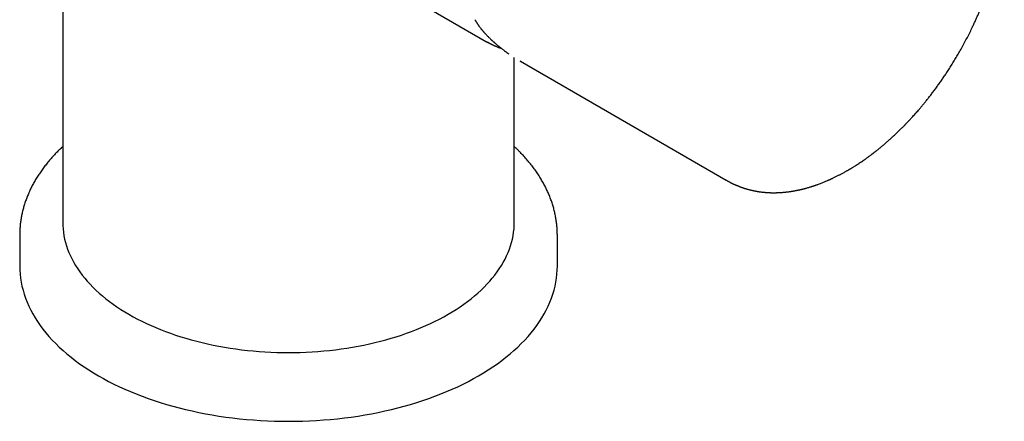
# Model space of a CAD drawing. Header units: millimetres. Extents: x 8 to 690, y 12 to 649.
# Tile 13 of 19: x 585 to 676, y 120 to 157. Entities that reach past the tile are written whole.
import ezdxf

# ---------------------------------------------------------------- set-up
doc = ezdxf.new("R2010")
doc.units = ezdxf.units.MM

msp = doc.modelspace()

# ---------------------------------------------------------------- linework, layer by layer
at = {"color": 7, "linetype": 'Continuous', "lineweight": 30}
for p, q in [((588.775, 222.197), (588.775, 138.159)), ((613.717, 163.282), (628.197, 154.923)), ((628.408, 154.806), (628.197, 154.923)), ((630.775, 138.159), (630.775, 153.454)), ((631.29, 153.138), (631.346, 153.105)), ((631.346, 153.105), (650.475, 142.062)), ((584.775, 136.935), (584.775, 134.077)), ((634.775, 134.077), (634.775, 136.935))]:
    msp.add_line(p, q, dxfattribs=at)
at = {"color": 7, "linetype": 'Continuous', "lineweight": 30, "flags": 128}
for points in [[(588.775, 138.159), (588.782, 137.842), (588.804, 137.525), (588.84, 137.208), (588.89, 136.892), (588.955, 136.577), (589.034, 136.263), (589.127, 135.95), (589.234, 135.639), (589.355, 135.329), (589.491, 135.022), (589.64, 134.716), (589.803, 134.413), (589.98, 134.113), (590.17, 133.815), (590.374, 133.52), (590.591, 133.228), (590.821, 132.94), (591.064, 132.656), (591.32, 132.375), (591.589, 132.098), (591.87, 131.825), (592.163, 131.557), (592.468, 131.293), (592.786, 131.034), (593.115, 130.779), (593.455, 130.53), (593.807, 130.286), (594.169, 130.047), (594.542, 129.814), (594.926, 129.587), (595.32, 129.366), (595.723, 129.15), (596.137, 128.941), (596.559, 128.738), (596.991, 128.542), (597.432, 128.352), (597.881, 128.168), (598.338, 127.992), (598.803, 127.823), (599.275, 127.66), (599.755, 127.505), (600.241, 127.358), (600.734, 127.217), (601.234, 127.084), (601.739, 126.959), (602.249, 126.842), (602.765, 126.732), (603.286, 126.63), (603.811, 126.536), (604.34, 126.449), (604.873, 126.371), (605.409, 126.301), (605.948, 126.239), (606.49, 126.186), (607.034, 126.14), (607.58, 126.103), (608.127, 126.074), (608.676, 126.053), (609.225, 126.04), (609.775, 126.036), (610.325, 126.04), (610.874, 126.053), (611.423, 126.074), (611.97, 126.103), (612.516, 126.14), (613.06, 126.186), (613.602, 126.239), (614.141, 126.301), (614.677, 126.371), (615.21, 126.449), (615.739, 126.536), (616.264, 126.63), (616.785, 126.732), (617.301, 126.842), (617.811, 126.959), (618.317, 127.084), (618.816, 127.217), (619.309, 127.358), (619.795, 127.505), (620.275, 127.66), (620.748, 127.823), (621.213, 127.992), (621.67, 128.168), (622.119, 128.352), (622.559, 128.542), (622.991, 128.738), (623.414, 128.941), (623.827, 129.15), (624.231, 129.366), (624.624, 129.587)], [(624.624, 129.587), (625.008, 129.814), (625.381, 130.047), (625.744, 130.286), (626.095, 130.53), (626.436, 130.779), (626.764, 131.034), (627.082, 131.293), (627.387, 131.557), (627.681, 131.825), (627.962, 132.098), (628.23, 132.375), (628.486, 132.656), (628.729, 132.94), (628.96, 133.228), (629.177, 133.52), (629.38, 133.815), (629.571, 134.113), (629.747, 134.413), (629.91, 134.716), (630.06, 135.022), (630.195, 135.329), (630.316, 135.639), (630.423, 135.95), (630.517, 136.263), (630.595, 136.577), (630.66, 136.892), (630.71, 137.208), (630.746, 137.525), (630.768, 137.842), (630.775, 138.159)], [(584.775, 134.077), (584.784, 133.699), (584.809, 133.321), (584.852, 132.944), (584.912, 132.568), (584.989, 132.193), (585.083, 131.819), (585.194, 131.447), (585.321, 131.076), (585.466, 130.708), (585.627, 130.341), (585.805, 129.978), (585.999, 129.617), (586.209, 129.259), (586.436, 128.905), (586.678, 128.554), (586.936, 128.207), (587.21, 127.863), (587.5, 127.525), (587.805, 127.19), (588.124, 126.861), (588.459, 126.536), (588.808, 126.216), (589.172, 125.902), (589.55, 125.594), (589.941, 125.291), (590.346, 124.994), (590.765, 124.704), (591.196, 124.42), (591.641, 124.142), (592.097, 123.872), (592.566, 123.608), (593.047, 123.351), (593.539, 123.102), (594.042, 122.861), (594.556, 122.627), (595.08, 122.401), (595.615, 122.183), (596.159, 121.973), (596.713, 121.771), (597.275, 121.578), (597.846, 121.393), (598.425, 121.218), (599.012, 121.05), (599.607, 120.892), (600.208, 120.743), (600.816, 120.603), (601.43, 120.472), (602.05, 120.351), (602.675, 120.239), (603.305, 120.136), (603.939, 120.043), (604.577, 119.96), (605.219, 119.886), (605.864, 119.822), (606.512, 119.768), (607.162, 119.724), (607.814, 119.689), (608.467, 119.664), (609.121, 119.649), (609.775, 119.645), (610.429, 119.649), (611.083, 119.664), (611.737, 119.689), (612.388, 119.724), (613.038, 119.768), (613.686, 119.822), (614.331, 119.886), (614.973, 119.96), (615.611, 120.043), (616.246, 120.136), (616.875, 120.239), (617.5, 120.351), (618.12, 120.472), (618.734, 120.603), (619.342, 120.743), (619.943, 120.892), (620.538, 121.05), (621.125, 121.218), (621.704, 121.393), (622.275, 121.578), (622.838, 121.771), (623.391, 121.973), (623.935, 122.183), (624.47, 122.401), (624.994, 122.627), (625.508, 122.861), (626.011, 123.102), (626.503, 123.351), (626.984, 123.608), (627.453, 123.872), (627.909, 124.142), (628.354, 124.42), (628.785, 124.704), (629.204, 124.994), (629.609, 125.291), (630, 125.594), (630.378, 125.902), (630.742, 126.216), (631.091, 126.536), (631.426, 126.861), (631.745, 127.19), (632.05, 127.525), (632.34, 127.863), (632.614, 128.207), (632.872, 128.554), (633.115, 128.905), (633.341, 129.259), (633.551, 129.617), (633.746, 129.978), (633.923, 130.341), (634.084, 130.708), (634.229, 131.076), (634.356, 131.447), (634.467, 131.819), (634.561, 132.193), (634.638, 132.568), (634.698, 132.944), (634.741, 133.321), (634.766, 133.699), (634.775, 134.077)]]:
    msp.add_lwpolyline(points, dxfattribs=at)
at = {"color": 7, "linetype": 'Continuous', "lineweight": 30}
for points, knots in [([(650.475, 142.062), (650.488, 142.055), (650.511, 142.042), (650.54, 142.025), (650.564, 142.011), (650.588, 141.998), (650.614, 141.983), (650.64, 141.969), (650.663, 141.956), (650.683, 141.945), (650.705, 141.933), (650.729, 141.92), (650.755, 141.906), (650.779, 141.893), (650.804, 141.88), (650.83, 141.866), (650.859, 141.851), (650.89, 141.835), (650.929, 141.815), (650.979, 141.79), (651.042, 141.758), (651.106, 141.727), (651.171, 141.696), (651.239, 141.665), (651.311, 141.632), (651.386, 141.599), (651.453, 141.57), (651.52, 141.542), (651.588, 141.514), (651.659, 141.485), (651.73, 141.458), (651.791, 141.434), (651.848, 141.413), (651.901, 141.394), (651.957, 141.374), (652.014, 141.354), (652.067, 141.336), (652.118, 141.319), (652.169, 141.302), (652.227, 141.284), (652.289, 141.265), (652.352, 141.246), (652.411, 141.229), (652.475, 141.211), (652.548, 141.19), (652.634, 141.168), (652.725, 141.145), (652.818, 141.122), (652.911, 141.101), (653.009, 141.08), (653.112, 141.059), (653.218, 141.038), (653.308, 141.022), (653.381, 141.01), (653.433, 141.001), (653.481, 140.994), (653.533, 140.986), (653.595, 140.977), (653.665, 140.968), (653.741, 140.958), (653.823, 140.948), (653.907, 140.939), (653.988, 140.931), (654.06, 140.924), (654.123, 140.919), (654.18, 140.914), (654.235, 140.911), (654.291, 140.907), (654.353, 140.903), (654.42, 140.9), (654.487, 140.897), (654.551, 140.894), (654.612, 140.892), (654.675, 140.891), (654.74, 140.889), (654.804, 140.889), (654.866, 140.888), (654.931, 140.888), (655, 140.889), (655.069, 140.89), (655.133, 140.891), (655.188, 140.893), (655.236, 140.894), (655.284, 140.896), (655.339, 140.898), (655.404, 140.901), (655.479, 140.905), (655.561, 140.91), (655.646, 140.916), (655.727, 140.923), (655.827, 140.931), (655.944, 140.942), (656.084, 140.957), (656.228, 140.975), (656.344, 140.99), (656.431, 141.003), (656.484, 141.011), (656.534, 141.018), (656.578, 141.025), (656.619, 141.032), (656.662, 141.039), (656.713, 141.047), (656.77, 141.057), (656.838, 141.069), (656.909, 141.083), (656.982, 141.096), (657.045, 141.109), (657.103, 141.121), (657.164, 141.133), (657.222, 141.146), (657.277, 141.157), (657.327, 141.169), (657.381, 141.181), (657.439, 141.194), (657.496, 141.208), (657.549, 141.22), (657.592, 141.231), (657.625, 141.239), (657.648, 141.245), (657.667, 141.249), (657.685, 141.254), (657.706, 141.259), (657.731, 141.266), (657.766, 141.275), (657.813, 141.287), (657.874, 141.303), (657.963, 141.328), (658.08, 141.36), (658.225, 141.403), (658.347, 141.44), (658.446, 141.471), (658.516, 141.493), (658.585, 141.516), (658.647, 141.536), (658.699, 141.554), (658.738, 141.567), (658.768, 141.577), (658.797, 141.587), (658.831, 141.599), (658.875, 141.614), (658.928, 141.633), (659.022, 141.667), (659.152, 141.714), (659.312, 141.775), (659.464, 141.835), (659.611, 141.894), (659.756, 141.955), (659.869, 142.003), (659.951, 142.039), (660, 142.06), (660.045, 142.08), (660.086, 142.098), (660.119, 142.113), (660.146, 142.125), (660.166, 142.135), (660.188, 142.145), (660.217, 142.158), (660.256, 142.176), (660.305, 142.198), (660.364, 142.226), (660.45, 142.266), (660.56, 142.319), (660.688, 142.381), (660.812, 142.444), (660.931, 142.504), (661.045, 142.563), (661.153, 142.62), (661.267, 142.681), (661.386, 142.745), (661.509, 142.813), (661.622, 142.877), (661.711, 142.928), (661.778, 142.966), (661.825, 142.994), (661.867, 143.018), (661.901, 143.038), (661.93, 143.055), (661.96, 143.072), (661.996, 143.094), (662.042, 143.121), (662.097, 143.155), (662.163, 143.194), (662.238, 143.24), (662.323, 143.293), (662.433, 143.361), (662.568, 143.447), (662.726, 143.549), (662.89, 143.656), (663.059, 143.77), (663.233, 143.889), (663.386, 143.996), (663.515, 144.088), (663.62, 144.163), (663.724, 144.239), (663.823, 144.312), (663.913, 144.378), (663.99, 144.436), (664.055, 144.485), (664.107, 144.525), (664.151, 144.559), (664.189, 144.588), (664.225, 144.616), (664.265, 144.646), (664.311, 144.682), (664.363, 144.723), (664.423, 144.77), (664.49, 144.823), (664.564, 144.882), (664.648, 144.95), (664.744, 145.027), (664.85, 145.114), (664.961, 145.207), (665.075, 145.302), (665.19, 145.4), (665.307, 145.5), (665.424, 145.602), (665.587, 145.745), (665.797, 145.933), (666.054, 146.169), (666.271, 146.373), (666.446, 146.541), (666.576, 146.667), (666.7, 146.788), (666.814, 146.902), (666.92, 147.009), (667.008, 147.098), (667.079, 147.17), (667.136, 147.229), (667.188, 147.283), (667.237, 147.333), (667.281, 147.379), (667.32, 147.42), (667.352, 147.453), (667.376, 147.479), (667.398, 147.502), (667.42, 147.525), (667.447, 147.554), (667.478, 147.587), (667.514, 147.625), (667.561, 147.675), (667.619, 147.738), (667.69, 147.814), (667.764, 147.896), (667.863, 148.004), (667.986, 148.141), (668.135, 148.308), (668.289, 148.484), (668.459, 148.681), (668.646, 148.902), (668.85, 149.147), (669.061, 149.406), (669.279, 149.679), (669.503, 149.966), (669.733, 150.268), (669.968, 150.583), (670.203, 150.907), (670.437, 151.236), (670.667, 151.569), (670.893, 151.905), (671.129, 152.264), (671.374, 152.646), (671.626, 153.052), (671.873, 153.461), (672.127, 153.895), (672.387, 154.355), (672.651, 154.839), (672.907, 155.327), (673.155, 155.818), (673.367, 156.255), (673.545, 156.636), (673.692, 156.958), (673.833, 157.274), (673.966, 157.582), (674.092, 157.882), (674.217, 158.186), (674.339, 158.492), (674.458, 158.8), (674.569, 159.097), (674.673, 159.381), (674.77, 159.654), (674.853, 159.895), (674.924, 160.105), (674.983, 160.285), (675.038, 160.455), (675.081, 160.59), (675.113, 160.691), (675.135, 160.762), (675.155, 160.829), (675.175, 160.893), (675.193, 160.952), (675.208, 161.002), (675.219, 161.039), (675.229, 161.073), (675.241, 161.113), (675.257, 161.168), (675.277, 161.235), (675.299, 161.311), (675.323, 161.396), (675.35, 161.493), (675.381, 161.6), (675.413, 161.718), (675.448, 161.847), (675.485, 161.985), (675.523, 162.134), (675.583, 162.367), (675.66, 162.684), (675.752, 163.087), (675.833, 163.466), (675.903, 163.819), (675.964, 164.145), (676.021, 164.476), (676.062, 164.732), (676.088, 164.907), (676.101, 164.996), (676.113, 165.073), (676.122, 165.139), (676.129, 165.193), (676.135, 165.236), (676.139, 165.268), (676.143, 165.294), (676.146, 165.32), (676.15, 165.351), (676.157, 165.405), (676.168, 165.484), (676.18, 165.59), (676.194, 165.703), (676.208, 165.825), (676.222, 165.955), (676.235, 166.089), (676.249, 166.229), (676.262, 166.376), (676.275, 166.534), (676.288, 166.703), (676.3, 166.88), (676.311, 167.062), (676.321, 167.251), (676.327, 167.406), (676.331, 167.526), (676.334, 167.605), (676.336, 167.68), (676.338, 167.747), (676.339, 167.804), (676.34, 167.852), (676.34, 167.89), (676.341, 167.923), (676.341, 167.953), (676.342, 167.986), (676.342, 168.023), (676.342, 168.074), (676.343, 168.14), (676.343, 168.219), (676.342, 168.349), (676.341, 168.525), (676.336, 168.75), (676.328, 168.981), (676.317, 169.222), (676.305, 169.412), (676.296, 169.55), (676.29, 169.631), (676.283, 169.708), (676.278, 169.776), (676.273, 169.835), (676.268, 169.884), (676.265, 169.922), (676.262, 169.951), (676.26, 169.975), (676.257, 170.001), (676.254, 170.036), (676.249, 170.081), (676.243, 170.138), (676.236, 170.206), (676.227, 170.282), (676.218, 170.359), (676.209, 170.434), (676.2, 170.508), (676.19, 170.579), (676.178, 170.668), (676.163, 170.773), (676.145, 170.894), (676.129, 170.994), (676.116, 171.074), (676.106, 171.135), (676.096, 171.196), (676.085, 171.256), (676.075, 171.313), (676.066, 171.362), (676.058, 171.4), (676.053, 171.429), (676.049, 171.452), (676.044, 171.476), (676.038, 171.506), (676.03, 171.546), (676.02, 171.595), (676.009, 171.653), (675.995, 171.719), (675.964, 171.862), (675.93, 172.01), (675.894, 172.161), (675.873, 172.245), (675.852, 172.327), (675.83, 172.408), (675.81, 172.483), (675.792, 172.547), (675.777, 172.601), (675.764, 172.646), (675.752, 172.689), (675.74, 172.732), (675.725, 172.781), (675.708, 172.838), (675.69, 172.896), (675.673, 172.952), (675.657, 173.002), (675.642, 173.048), (675.629, 173.087), (675.618, 173.121), (675.609, 173.148), (675.601, 173.174), (675.591, 173.203), (675.578, 173.241), (675.563, 173.287), (675.545, 173.336), (675.528, 173.386), (675.511, 173.434), (675.494, 173.48), (675.479, 173.522), (675.465, 173.559), (675.452, 173.592), (675.439, 173.627), (675.424, 173.667), (675.406, 173.713), (675.385, 173.767), (675.363, 173.823), (675.34, 173.881), (675.315, 173.941), (675.29, 174.002), (675.265, 174.06), (675.242, 174.114), (675.217, 174.172), (675.187, 174.239), (675.151, 174.318), (675.114, 174.399), (675.075, 174.482), (675.037, 174.56), (675, 174.634), (674.968, 174.7), (674.939, 174.757), (674.913, 174.806), (674.892, 174.847), (674.871, 174.887), (674.847, 174.931), (674.819, 174.984), (674.786, 175.042), (674.753, 175.103), (674.717, 175.167), (674.679, 175.232), (674.639, 175.299), (674.598, 175.369), (674.553, 175.443), (674.505, 175.519), (674.457, 175.594), (674.411, 175.665), (674.368, 175.73), (674.332, 175.783), (674.303, 175.826), (674.281, 175.858), (674.26, 175.889), (674.236, 175.923), (674.209, 175.961), (674.178, 176.005), (674.14, 176.057), (674.097, 176.115), (674.052, 176.176), (674.008, 176.233), (673.963, 176.291), (673.916, 176.351), (673.861, 176.418), (673.802, 176.49), (673.741, 176.562), (673.686, 176.627), (673.639, 176.681), (673.598, 176.727), (673.559, 176.77), (673.517, 176.816), (673.475, 176.861), (673.433, 176.906), (673.394, 176.946), (673.359, 176.983), (673.325, 177.017), (673.291, 177.052), (673.253, 177.089), (673.212, 177.13), (673.166, 177.174), (673.111, 177.226), (673.049, 177.284), (672.982, 177.346), (672.918, 177.404), (672.857, 177.457), (672.8, 177.506), (672.743, 177.554), (672.692, 177.596), (672.646, 177.634), (672.602, 177.67), (672.55, 177.711), (672.495, 177.754), (672.44, 177.796), (672.387, 177.836), (672.341, 177.87), (672.302, 177.899), (672.272, 177.921), (672.245, 177.941), (672.215, 177.962), (672.183, 177.984), (672.151, 178.007), (672.122, 178.027), (672.092, 178.047), (672.057, 178.072), (672.019, 178.097), (671.978, 178.124), (671.936, 178.152), (671.892, 178.181), (671.846, 178.21), (671.799, 178.24), (671.757, 178.266), (671.725, 178.286), (671.704, 178.299), (671.686, 178.31), (671.668, 178.321), (671.647, 178.333), (671.623, 178.348), (671.599, 178.362), (671.578, 178.374), (671.56, 178.385), (671.538, 178.398), (671.508, 178.416), (671.484, 178.43), (671.47, 178.438)], [0, 0, 0, 0, 0.00077, 0.001364, 0.001807, 0.002307, 0.002917, 0.003547, 0.004025, 0.004421, 0.004912, 0.005524, 0.006097, 0.0067, 0.007202, 0.00783, 0.008559, 0.009282, 0.009988, 0.011378, 0.01289, 0.014532, 0.01601, 0.017672, 0.019528, 0.021305, 0.023144, 0.024555, 0.026193, 0.028185, 0.029813, 0.031412, 0.032679, 0.033986, 0.035363, 0.036807, 0.038134, 0.039304, 0.040506, 0.041931, 0.043487, 0.04505, 0.046518, 0.04784, 0.049673, 0.05185, 0.054074, 0.056279, 0.058519, 0.060795, 0.063317, 0.065839, 0.068356, 0.069776, 0.070997, 0.07203, 0.073155, 0.07469, 0.076344, 0.078097, 0.080001, 0.082033, 0.083987, 0.085569, 0.087032, 0.088311, 0.089498, 0.090789, 0.092197, 0.09376, 0.095335, 0.096756, 0.098097, 0.099524, 0.101036, 0.102475, 0.103818, 0.105251, 0.106844, 0.108449, 0.109891, 0.111135, 0.11211, 0.113125, 0.114344, 0.115767, 0.117492, 0.119318, 0.12124, 0.123077, 0.124741, 0.127824, 0.130833, 0.133955, 0.137262, 0.138445, 0.139637, 0.140749, 0.141705, 0.142509, 0.143389, 0.144504, 0.145829, 0.147124, 0.148913, 0.15049, 0.151832, 0.152991, 0.154284, 0.155776, 0.156769, 0.157849, 0.159015, 0.160267, 0.161575, 0.162714, 0.16364, 0.164352, 0.16483, 0.165156, 0.165534, 0.16599, 0.166524, 0.167135, 0.168253, 0.169563, 0.171062, 0.17397, 0.177073, 0.180369, 0.181841, 0.183349, 0.184882, 0.186237, 0.187333, 0.188169, 0.188747, 0.189275, 0.190001, 0.19093, 0.192062, 0.193397, 0.196955, 0.200354, 0.203582, 0.206647, 0.209711, 0.212825, 0.213864, 0.214909, 0.215909, 0.216766, 0.217475, 0.218037, 0.218453, 0.218808, 0.219435, 0.220269, 0.221313, 0.222564, 0.224023, 0.226781, 0.229539, 0.232181, 0.234708, 0.23712, 0.239416, 0.241596, 0.244406, 0.247009, 0.249416, 0.251628, 0.252695, 0.25371, 0.254623, 0.255347, 0.25588, 0.256481, 0.257253, 0.258199, 0.259406, 0.260812, 0.262419, 0.264225, 0.266231, 0.269486, 0.272872, 0.276381, 0.280013, 0.283768, 0.287647, 0.289872, 0.292137, 0.294439, 0.29663, 0.298573, 0.300266, 0.301636, 0.302784, 0.303713, 0.30451, 0.305237, 0.306099, 0.307088, 0.308234, 0.309539, 0.311001, 0.31262, 0.314398, 0.316562, 0.318922, 0.321405, 0.32392, 0.326467, 0.329047, 0.331659, 0.334303, 0.339949, 0.345737, 0.351668, 0.354686, 0.3577, 0.360537, 0.363176, 0.365617, 0.367862, 0.369262, 0.370573, 0.371795, 0.372927, 0.37397, 0.374896, 0.375622, 0.376203, 0.376621, 0.377137, 0.377764, 0.3785, 0.379347, 0.380303, 0.381798, 0.383495, 0.385286, 0.387126, 0.390533, 0.394095, 0.397814, 0.401688, 0.406503, 0.411539, 0.416796, 0.422274, 0.427972, 0.433889, 0.440027, 0.446288, 0.452546, 0.4588, 0.46505, 0.471297, 0.478654, 0.486006, 0.493354, 0.500697, 0.509187, 0.517672, 0.526152, 0.534626, 0.543093, 0.548635, 0.554155, 0.559537, 0.564763, 0.569833, 0.574745, 0.580138, 0.585329, 0.590318, 0.595104, 0.599688, 0.604069, 0.607223, 0.610263, 0.61315, 0.615809, 0.617053, 0.618239, 0.619367, 0.620437, 0.62145, 0.622346, 0.622955, 0.623347, 0.624037, 0.624969, 0.626143, 0.627385, 0.628816, 0.630437, 0.632248, 0.634248, 0.636398, 0.638731, 0.641248, 0.643931, 0.65053, 0.657359, 0.66442, 0.669867, 0.675444, 0.681151, 0.686989, 0.688703, 0.690247, 0.691591, 0.692736, 0.693682, 0.694428, 0.694949, 0.695344, 0.695799, 0.696333, 0.696945, 0.698638, 0.70048, 0.702468, 0.7046, 0.706877, 0.7093, 0.711716, 0.714302, 0.717101, 0.720113, 0.723339, 0.726543, 0.729933, 0.733509, 0.734965, 0.736448, 0.737836, 0.739053, 0.740099, 0.740975, 0.74168, 0.742218, 0.742743, 0.743347, 0.74403, 0.744792, 0.74615, 0.747659, 0.749183, 0.753301, 0.757472, 0.761764, 0.766301, 0.771087, 0.772643, 0.774223, 0.775736, 0.77706, 0.778196, 0.779142, 0.7799, 0.780428, 0.780808, 0.781282, 0.781957, 0.782831, 0.783906, 0.785307, 0.786849, 0.788363, 0.789845, 0.791296, 0.792715, 0.794102, 0.796564, 0.798952, 0.801364, 0.802582, 0.803807, 0.805041, 0.806282, 0.807489, 0.808503, 0.809268, 0.809849, 0.810254, 0.810703, 0.811285, 0.812123, 0.813139, 0.814333, 0.815705, 0.817229, 0.823247, 0.825023, 0.826792, 0.828554, 0.830307, 0.831939, 0.833387, 0.834481, 0.835438, 0.836323, 0.83721, 0.838198, 0.839424, 0.840887, 0.842031, 0.843201, 0.844234, 0.845126, 0.845877, 0.846487, 0.846982, 0.84758, 0.848448, 0.849513, 0.850661, 0.851781, 0.852874, 0.853921, 0.854913, 0.855757, 0.856445, 0.857234, 0.858138, 0.859204, 0.860432, 0.861825, 0.863113, 0.864517, 0.86602, 0.867418, 0.868648, 0.869804, 0.871588, 0.873444, 0.875511, 0.877443, 0.87945, 0.8813, 0.882903, 0.884329, 0.885552, 0.886579, 0.88743, 0.888547, 0.889933, 0.891438, 0.893028, 0.894584, 0.896366, 0.898106, 0.899883, 0.901855, 0.903965, 0.906001, 0.907924, 0.909706, 0.911319, 0.912343, 0.913241, 0.914026, 0.91493, 0.916028, 0.917258, 0.918605, 0.920501, 0.922233, 0.923875, 0.925534, 0.927288, 0.929204, 0.931543, 0.933786, 0.935822, 0.937535, 0.938768, 0.940139, 0.941598, 0.943157, 0.944485, 0.945863, 0.947062, 0.94805, 0.949256, 0.950474, 0.951788, 0.953291, 0.954915, 0.957094, 0.959251, 0.961264, 0.963118, 0.964841, 0.966549, 0.968243, 0.96942, 0.970625, 0.972175, 0.97394, 0.975457, 0.976926, 0.978415, 0.979354, 0.980202, 0.980894, 0.981652, 0.982617, 0.983528, 0.984239, 0.984969, 0.985899, 0.987076, 0.987971, 0.989087, 0.990337, 0.991346, 0.992557, 0.993829, 0.994384, 0.994874, 0.995299, 0.995663, 0.996116, 0.996735, 0.997286, 0.997755, 0.998136, 0.998513, 0.999129, 1, 1, 1, 1]), ([(627.116, 156.967), (627.129, 156.943), (627.154, 156.899), (627.189, 156.837), (627.221, 156.783), (627.249, 156.737), (627.273, 156.698), (627.294, 156.664), (627.313, 156.635), (627.332, 156.606), (627.349, 156.579), (627.373, 156.543), (627.404, 156.498), (627.442, 156.442), (627.487, 156.379), (627.536, 156.311), (627.592, 156.236), (627.647, 156.165), (627.697, 156.101), (627.74, 156.048), (627.78, 155.999), (627.818, 155.955), (627.851, 155.915), (627.882, 155.88), (627.91, 155.847), (627.937, 155.816), (627.968, 155.781), (628.004, 155.741), (628.046, 155.695), (628.096, 155.641), (628.154, 155.58), (628.219, 155.511), (628.293, 155.436), (628.376, 155.354), (628.467, 155.264), (628.533, 155.203), (628.567, 155.17)], [0, 0, 0, 0, 0.038488, 0.072522, 0.102133, 0.127345, 0.148261, 0.166036, 0.183419, 0.197491, 0.212262, 0.228549, 0.256102, 0.287098, 0.321525, 0.359376, 0.400647, 0.445129, 0.477304, 0.506955, 0.534088, 0.558705, 0.580811, 0.600405, 0.61749, 0.634704, 0.652856, 0.675068, 0.701345, 0.731691, 0.766115, 0.804629, 0.84725, 0.893999, 0.944904, 1, 1, 1, 1]), ([(628.197, 154.923), (628.213, 154.914), (628.243, 154.897), (628.282, 154.876), (628.31, 154.86), (628.338, 154.845), (628.372, 154.826), (628.413, 154.804), (628.461, 154.778), (628.516, 154.75), (628.578, 154.719), (628.646, 154.685), (628.716, 154.651), (628.788, 154.617), (628.864, 154.583), (628.942, 154.548), (629.024, 154.513), (629.107, 154.479), (629.19, 154.446), (629.274, 154.414), (629.358, 154.383), (629.44, 154.354), (629.51, 154.33), (629.552, 154.316), (629.568, 154.311)], [0, 0, 0, 0, 0.028459, 0.05239, 0.072722, 0.094153, 0.117629, 0.151466, 0.188812, 0.229665, 0.27733, 0.329022, 0.38286, 0.4367, 0.49054, 0.550629, 0.610717, 0.670804, 0.730891, 0.790978, 0.851064, 0.910973, 0.966533, 1, 1, 1, 1]), ([(628.567, 155.17), (628.59, 155.149), (628.634, 155.108), (628.695, 155.052), (628.746, 155.005), (628.787, 154.968), (628.819, 154.94), (628.844, 154.918), (628.866, 154.898), (628.889, 154.877), (628.923, 154.848), (628.968, 154.808), (629.025, 154.758), (629.09, 154.703), (629.162, 154.641), (629.242, 154.574), (629.33, 154.502), (629.425, 154.425), (629.528, 154.342), (629.638, 154.256), (629.753, 154.167), (629.929, 154.035), (630.093, 153.914), (630.221, 153.826), (630.249, 153.807)], [0, 0, 0, 0, 0.044092, 0.081987, 0.113684, 0.139184, 0.158487, 0.171877, 0.185039, 0.199469, 0.215167, 0.246352, 0.281579, 0.320848, 0.364157, 0.412514, 0.465078, 0.521845, 0.582816, 0.647989, 0.716401, 0.7846, 0.952808, 1, 1, 1, 1]), ([(588.775, 145.176), (588.741, 145.144), (588.648, 145.058), (588.501, 144.915), (588.333, 144.75), (588.169, 144.582), (588.009, 144.414), (587.852, 144.244), (587.699, 144.072), (587.549, 143.9), (587.403, 143.726), (587.261, 143.55), (587.122, 143.374), (586.988, 143.196), (586.857, 143.018), (586.729, 142.838), (586.606, 142.657), (586.487, 142.475), (586.371, 142.292), (586.26, 142.108), (586.152, 141.923), (586.048, 141.738), (585.948, 141.551), (585.852, 141.364), (585.761, 141.175), (585.673, 140.986), (585.589, 140.797), (585.509, 140.606), (585.434, 140.415), (585.362, 140.224), (585.295, 140.031), (585.231, 139.839), (585.172, 139.645), (585.117, 139.451), (585.065, 139.257), (585.018, 139.062), (584.975, 138.867), (584.937, 138.672), (584.902, 138.476), (584.872, 138.28), (584.845, 138.083), (584.823, 137.886), (584.805, 137.689), (584.791, 137.492), (584.781, 137.295), (584.776, 137.109), (584.776, 136.988), (584.775, 136.934)], [0, 0, 0, 0, 0.0135427, 0.0364978, 0.0594424, 0.0823753, 0.1052953, 0.1282012, 0.1510916, 0.1739653, 0.196821, 0.2196574, 0.2424734, 0.2652677, 0.2880392, 0.3107868, 0.3335095, 0.3562063, 0.3788763, 0.4015188, 0.4241333, 0.4467191, 0.4692759, 0.4918034, 0.5143017, 0.5367708, 0.5592109, 0.5816226, 0.6040063, 0.6263631, 0.6486937, 0.6709995, 0.6932817, 0.715542, 0.737782, 0.7600037, 0.7822091, 0.8044003, 0.8265799, 0.8487502, 0.870914, 0.8930738, 0.9152327, 0.9373934, 0.9595589, 0.9817324, 1, 1, 1, 1]), ([(634.775, 136.935), (634.775, 136.947), (634.775, 137.024), (634.773, 137.168), (634.766, 137.366), (634.755, 137.564), (634.739, 137.762), (634.719, 137.96), (634.695, 138.158), (634.667, 138.356), (634.635, 138.554), (634.598, 138.751), (634.557, 138.949), (634.512, 139.147), (634.462, 139.344), (634.409, 139.541), (634.351, 139.738), (634.288, 139.934), (634.221, 140.13), (634.15, 140.326), (634.075, 140.521), (633.995, 140.716), (633.911, 140.91), (633.823, 141.104), (633.73, 141.298), (633.633, 141.49), (633.532, 141.682), (633.427, 141.874), (633.317, 142.064), (633.202, 142.254), (633.084, 142.443), (632.961, 142.631), (632.834, 142.818), (632.703, 143.005), (632.567, 143.19), (632.428, 143.374), (632.284, 143.557), (632.136, 143.739), (631.984, 143.92), (631.828, 144.099), (631.667, 144.277), (631.503, 144.454), (631.335, 144.63), (631.163, 144.804), (630.986, 144.977), (630.857, 145.1), (630.785, 145.166), (630.775, 145.176)], [0, 0, 0, 0, 0.0039226, 0.0261231, 0.04834, 0.0705762, 0.0928346, 0.1151185, 0.1374306, 0.159774, 0.1821514, 0.2045655, 0.2270188, 0.2495139, 0.272053, 0.2946382, 0.3172715, 0.3399546, 0.3626891, 0.3854763, 0.4083173, 0.4312131, 0.4541644, 0.4771715, 0.5002349, 0.5233544, 0.5465299, 0.569761, 0.593047, 0.6163872, 0.6397806, 0.6632259, 0.686722, 0.7102673, 0.7338602, 0.757499, 0.781182, 0.8049072, 0.8286728, 0.8524768, 0.8763171, 0.9001918, 0.9240988, 0.9480362, 0.9720019, 0.995994, 1, 1, 1, 1])]:
    msp.add_open_spline(points, degree=3, knots=knots, dxfattribs=at)

doc.saveas('drawing.dxf')
